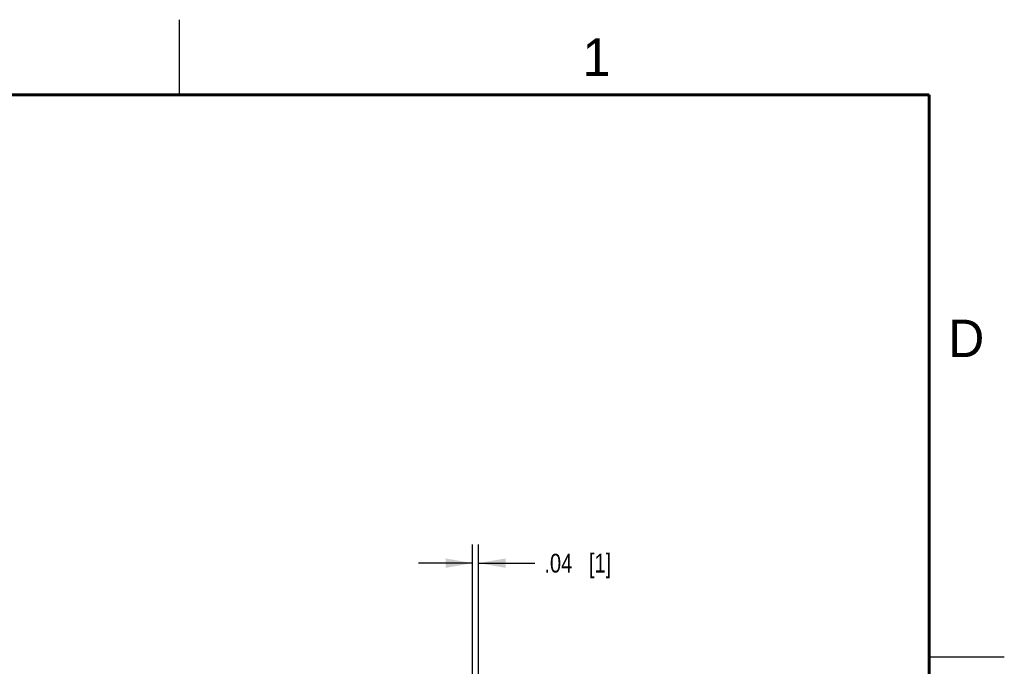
# Model space of a CAD drawing. Header units: inches. Extents: x 0 to 22, y 0 to 17.
# Tile 29 of 29: x 15.4 to 22, y 12.7 to 17. Entities that reach past the tile are written whole.
import ezdxf

# ---------------------------------------------------------------- set-up
doc = ezdxf.new("R2010")
doc.units = ezdxf.units.IN
doc.header["$LTSCALE"] = 1.21
doc.header["$MEASUREMENT"] = 0
doc.layers.get('0').update_dxf_attribs({"linetype": 'CONTINUOUS'})
doc.layers.add('DIMENSIONS', color=7, linetype='CONTINUOUS')
doc.styles.get("Standard").update_dxf_attribs({"font": 'txt', "width": 0.8})
doc.styles.add('TEXTSTYLE_2', font='txt')
doc.dimstyles.new('DIMSTYLE_1', dxfattribs={"dimtxt": 0.125, "dimasz": 0.18, "dimexe": 0.125, "dimexo": 0.0625, "dimgap": 0.0625, "dimtad": 0, "dimtih": 1, "dimtoh": 1, "dimzin": 4, "dimdsep": 46, "dimtxsty": 'STANDARD', "dimblk": '_FILLED', "dimblk1": '_FILLED', "dimblk2": '_FILLED', "dimcen": 0.09, "dimadec": 0, "dimazin": 0, "dimtp": 0.001, "dimtm": 0.001, "dimtfac": 1, "dimtofl": 0, "dimtmove": 0, "dimatfit": 3, "dimldrblk": '_FILLED', "dimfxl": 1, "dimtolj": 1, "dimtzin": 4, "dimarcsym": 0})

# ---------------------------------------------------------------- blocks, each defined once
blk = doc.blocks.new('_FILLED')
at = {"color": 0, "linetype": 'BYBLOCK'}
blk.add_solid([(0, 0), (-1, 0.174), (-1, -0.174)], dxfattribs=at)
blk = doc.blocks.new('*D8')
at = {"layer": 'DIMENSIONS', "color": 2, "linetype": 'CONTINUOUS'}
for p, q in [((18.4544, 11.7854), (18.4544, 13.5009)), ((18.4944, 12.5181), (18.4944, 13.5009)), ((18.4544, 13.3759), (18.0944, 13.3759)), ((18.4944, 13.3759), (18.8706, 13.3759))]:
    blk.add_line(p, q, dxfattribs=at)
at = {"layer": 'DIMENSIONS', "color": 2, "linetype": 'CONTINUOUS', "xscale": 0.18, "yscale": 0.18, "zscale": 0.18}
blk.add_blockref('_FILLED', (18.4544, 13.3759), dxfattribs=at)
at = {"layer": 'DIMENSIONS', "color": 2, "linetype": 'CONTINUOUS', "xscale": 0.18, "yscale": 0.18, "zscale": 0.18, "rotation": 180}
blk.add_blockref('_FILLED', (18.4944, 13.3759), dxfattribs=at)
at = {"layer": 'DIMENSIONS', "color": 2, "linetype": 'CONTINUOUS', "insert": (18.9331, 13.4384), "char_height": 0.125, "width": 0.725, "attachment_point": 1, "line_spacing_factor": 0.9}
blk.add_mtext('.04{\\Ftxt.shx;\\W1.000000;\\H0.125000; }[1]', dxfattribs=at)

msp = doc.modelspace()

# ---------------------------------------------------------------- linework, layer by layer
at = {"color": 2, "linetype": 'CONTINUOUS'}
for p, q in [((16.5, 16.5), (16.5, 17)), ((22, 12.75), (21.5, 12.75))]:
    msp.add_line(p, q, dxfattribs=at)
at = {"color": 7, "linetype": 'CONTINUOUS', "const_width": 0.02}
for points in [[(21.5, 16.5), (0.5, 16.5)], [(21.5, 0.5), (21.5, 16.5)]]:
    msp.add_lwpolyline(points, dxfattribs=at)

# ---------------------------------------------------------------- texts
at = {"color": 2, "linetype": 'CONTINUOUS', "char_height": 0.25, "width": 0.25, "attachment_point": 1, "line_spacing_factor": 0.9, "style": 'TEXTSTYLE_2'}
for s, insert in [('1', (19.1875, 16.875)), ('D', (21.625, 15))]:
    msp.add_mtext(s, dxfattribs=dict(at, insert=insert))

# ---------------------------------------------------------------- dimensions: what is measured, and where the dimension line sits
at = {"layer": 'DIMENSIONS', "color": 2, "linetype": 'CONTINUOUS'}
dim = msp.add_linear_dim(base=(18.4544, 13.3759), p1=(18.4944, 12.4556), p2=(18.4544, 11.7229), angle=180, dimstyle='DIMSTYLE_1', dxfattribs=at)
dim.commit()
dim.dimension.update_dxf_attribs({"geometry": '*D8', "text_midpoint": (19.2956, 13.3759), "dimtype": 160})

doc.saveas('drawing.dxf')
